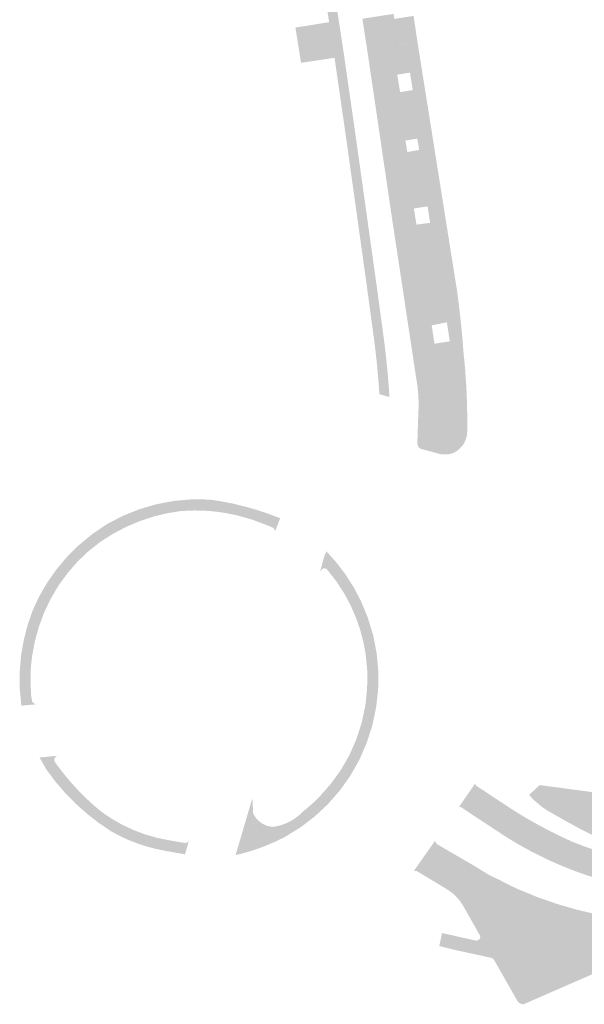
# Model space of a CAD drawing. Header units: inches. Extents: x 83221 to 84763, y 445855 to 447258.
# Tile 31 of 58: x 84087 to 84163, y 445867 to 445998. Entities that reach past the tile are written whole.
import ezdxf

# ---------------------------------------------------------------- set-up
doc = ezdxf.new("R2010")
doc.units = ezdxf.units.IN
doc.header["$MEASUREMENT"] = 0

msp = doc.modelspace()

# ---------------------------------------------------------------- hatches: boundary and pattern name
for points in [[(84122.43, 446045.43), (84129.84, 445997.83), (84128.55, 445997.63), (84121.14, 446045.23), (84119.71, 446054.46), (84120.99, 446054.66), (84122.43, 446045.43), (84122.43, 446045.43)], [(84139.8, 445998.47), (84140.3, 445995.1), (84133.61, 445994.02), (84132.98, 445998.09), (84135.75, 445998.52), (84137.13, 445998.73), (84137.24, 445998.07), (84139.8, 445998.47), (84139.8, 445998.47)], [(84129.84, 445997.83), (84130.56, 445993.08), (84129.27, 445992.89), (84126.1, 445992.41), (84124.81, 445992.22), (84124.06, 445996.92), (84125.74, 445997.18), (84128.55, 445997.63), (84129.84, 445997.83), (84129.84, 445997.83)], [(84141.09, 445970.8), (84143.22, 445957.47), (84142.21, 445957.26), (84142.58, 445954.82), (84143.6, 445954.98), (84143.71, 445945.59), (84140.47, 445946.53), (84140.47, 445946.76), (84140.46, 445946.99), (84140.46, 445947.22), (84140.45, 445947.44), (84140.44, 445947.67), (84140.43, 445947.9), (84140.4, 445948.31), (84140.36, 445948.72), (84140.32, 445949.13), (84140.26, 445949.54), (84140.2, 445949.95), (84140.13, 445950.36), (84136.93, 445971.49), (84133.61, 445994.02), (84138.1, 445994.74), (84138.47, 445990.78), (84137.62, 445990.65), (84138.01, 445988.32), (84138.85, 445988.46), (84139.5, 445982), (84138.71, 445981.87), (84138.97, 445980.34), (84139.76, 445980.48), (84140.75, 445972.97), (84139.84, 445972.83), (84140.18, 445970.67), (84141.09, 445970.8)], [(84145.57, 445961.98), (84145.73, 445960.77), (84145.88, 445959.56), (84146.02, 445958.35), (84146.19, 445956.72), (84146.34, 445955.1), (84146.46, 445953.47), (84146.57, 445952.47), (84146.66, 445951.47), (84146.73, 445950.47), (84146.83, 445948.99), (84146.89, 445947.52), (84146.93, 445946.04), (84146.95, 445944.65), (84143.71, 445945.59), (84143.6, 445954.98), (84144.62, 445955.13), (84144.23, 445957.68), (84143.22, 445957.47), (84141.09, 445970.8), (84142, 445970.92), (84141.66, 445973.11), (84140.75, 445972.97), (84139.76, 445980.48), (84140.55, 445980.62), (84140.29, 445982.13), (84139.5, 445982), (84138.85, 445988.46), (84139.69, 445988.6), (84139.32, 445990.91), (84138.47, 445990.78), (84138.1, 445994.74), (84140.3, 445995.1), (84145.57, 445961.98)], [(84132.1, 445982.36), (84134.84, 445962.83), (84135.78, 445955.9), (84135.87, 445955.24), (84135.95, 445954.57), (84136.03, 445953.91), (84136.11, 445953.24), (84136.18, 445952.57), (84136.24, 445951.91), (84136.29, 445951.43), (84136.34, 445950.96), (84136.38, 445950.48), (84136.42, 445950), (84136.46, 445949.53), (84136.5, 445949.05), (84136.58, 445947.72), (84135.25, 445948.11), (84135.16, 445949.33), (84135.06, 445950.56), (84134.95, 445951.78), (84134.81, 445953.1), (84134.66, 445954.41), (84134.49, 445955.73), (84133.55, 445962.65), (84130.82, 445982.18), (84129.27, 445992.89), (84130.56, 445993.08), (84132.1, 445982.36), (84132.1, 445982.36)], [(84146.95, 445944.65), (84146.96, 445944.01), (84146.94, 445943.03), (84146.92, 445942.77), (84146.87, 445942.5), (84146.81, 445942.25), (84146.72, 445942), (84146.61, 445941.75), (84146.49, 445941.52), (84146.34, 445941.3), (84146.18, 445941.1), (84146, 445940.91), (84145.81, 445940.73), (84145.6, 445940.57), (84145.39, 445940.43), (84145.17, 445940.32), (84144.94, 445940.23), (84144.71, 445940.16), (84144.47, 445940.11), (84144.23, 445940.08), (84143.94, 445940.07), (84143.66, 445940.08), (84143.38, 445940.12), (84143.1, 445940.19), (84140.64, 445940.86), (84140.58, 445940.93), (84140.52, 445940.99), (84140.47, 445941.06), (84140.43, 445941.13), (84140.39, 445941.21), (84140.36, 445941.29), (84140.34, 445941.38), (84140.32, 445941.46), (84140.31, 445941.55), (84140.3, 445941.64), (84140.47, 445946.53), (84146.95, 445944.65), (84146.95, 445944.65)], [(84087.56, 445906.62), (84087.35, 445908.87), (84087.34, 445911.12), (84087.53, 445913.36), (84087.89, 445915.41), (84088.41, 445917.41), (84089.09, 445919.37), (84089.96, 445921.21), (84090.98, 445922.98), (84092.15, 445924.65), (84093.44, 445926.22), (84095.12, 445927.92), (84096.96, 445929.44), (84098.93, 445930.78), (84101.05, 445931.89), (84103.27, 445932.78), (84105.56, 445933.45), (84107.89, 445933.89), (84110.26, 445934.1), (84112.63, 445934.07), (84114.24, 445933.82), (84115.84, 445933.51), (84117.42, 445933.12), (84118.98, 445932.68), (84120.51, 445932.16), (84122.03, 445931.59), (84121.82, 445931.05), (84120.34, 445931.66), (84118.82, 445932.2), (84117.28, 445932.66), (84115.73, 445933.05), (84114.17, 445933.36), (84112.59, 445933.6), (84110.27, 445933.59), (84107.96, 445933.37), (84105.68, 445932.94), (84103.44, 445932.3), (84101.26, 445931.45), (84099.17, 445930.41), (84097.25, 445929.06), (84095.46, 445927.54), (84093.83, 445925.86), (84092.58, 445924.34), (84091.47, 445922.72), (84090.48, 445921.02), (84089.63, 445919.25), (84088.93, 445917.31), (84088.39, 445915.31), (84088.04, 445913.28), (84087.86, 445911.08), (84087.89, 445908.87), (84088.13, 445906.68), (84087.56, 445906.62), (84087.56, 445906.62)], [(84088.13, 445906.68), (84087.89, 445908.87), (84087.86, 445911.08), (84088.04, 445913.28), (84088.39, 445915.31), (84088.93, 445917.31), (84089.63, 445919.25), (84090.48, 445921.02), (84091.47, 445922.72), (84092.58, 445924.34), (84093.83, 445925.86), (84095.46, 445927.54), (84097.25, 445929.06), (84099.17, 445930.41), (84101.26, 445931.45), (84103.44, 445932.3), (84105.68, 445932.94), (84107.96, 445933.37), (84110.27, 445933.59), (84112.59, 445933.6), (84114.17, 445933.36), (84115.73, 445933.05), (84117.28, 445932.66), (84118.82, 445932.2), (84120.34, 445931.66), (84121.82, 445931.05), (84121.29, 445929.68), (84121.3, 445929.72), (84121.31, 445929.77), (84121.32, 445929.81), (84121.32, 445929.86), (84121.32, 445929.91), (84121.31, 445929.95), (84121.3, 445930), (84121.29, 445930.04), (84121.27, 445930.09), (84121.25, 445930.13), (84121.23, 445930.17), (84121.2, 445930.21), (84121.17, 445930.24), (84121.13, 445930.27), (84121.1, 445930.3), (84121.06, 445930.33), (84121.02, 445930.35), (84120.09, 445930.73), (84118.2, 445931.43), (84116.26, 445931.98), (84114.28, 445932.36), (84112.48, 445932.56), (84110.67, 445932.62), (84108.87, 445932.55), (84107, 445932.25), (84105.17, 445931.81), (84103.38, 445931.22), (84101.53, 445930.44), (84099.75, 445929.5), (84098.05, 445928.42), (84096.51, 445927.2), (84095.09, 445925.85), (84093.79, 445924.37), (84092.57, 445922.71), (84091.51, 445920.93), (84090.61, 445919.07), (84089.91, 445917.19), (84089.37, 445915.25), (84089, 445913.27), (84088.9, 445912.42), (84088.82, 445911.58), (84088.78, 445910.73), (84088.84, 445908.11), (84088.99, 445907.24), (84089.01, 445907.18), (84089.04, 445907.13), (84089.08, 445907.08), (84089.12, 445907.04), (84089.17, 445906.99), (84089.21, 445906.95), (84089.27, 445906.92), (84089.32, 445906.89), (84089.38, 445906.86), (84089.44, 445906.84), (84089.5, 445906.82), (84089.57, 445906.81), (84088.13, 445906.68), (84088.13, 445906.68)], [(84128.18, 445927.18), (84129.53, 445925.68), (84130.75, 445924.07), (84131.84, 445922.36), (84132.78, 445920.58), (84133.71, 445918.33), (84134.42, 445916), (84134.88, 445913.61), (84135.1, 445911.2), (84135.08, 445908.79), (84134.81, 445906.39), (84134.3, 445903.98), (84133.54, 445901.64), (84132.56, 445899.38), (84131.37, 445897.29), (84129.98, 445895.33), (84128.4, 445893.52), (84126.62, 445891.86), (84124.67, 445890.38), (84122.59, 445889.1), (84121.16, 445888.42), (84119.69, 445887.81), (84118.2, 445887.29), (84117.5, 445887.09), (84116.81, 445886.9), (84116.1, 445886.73), (84116.28, 445887.36), (84116.87, 445887.47), (84117.46, 445887.61), (84118.04, 445887.76), (84119.52, 445888.24), (84120.95, 445888.84), (84122.33, 445889.56), (84123.87, 445890.47), (84125.34, 445891.5), (84126.73, 445892.64), (84128.03, 445893.88), (84129.58, 445895.65), (84130.94, 445897.57), (84132.11, 445899.61), (84133.06, 445901.82), (84133.79, 445904.12), (84134.29, 445906.47), (84134.56, 445908.83), (84134.59, 445911.2), (84134.4, 445913.56), (84134.08, 445915.32), (84133.63, 445917.04), (84133.04, 445918.73), (84132.32, 445920.37), (84131.42, 445922.05), (84130.38, 445923.65), (84129.22, 445925.17), (84127.93, 445926.58), (84128.18, 445927.18), (84128.18, 445927.18)], [(84127.93, 445926.58), (84129.22, 445925.17), (84130.38, 445923.65), (84131.42, 445922.05), (84132.32, 445920.37), (84133.04, 445918.73), (84133.63, 445917.04), (84134.08, 445915.32), (84134.4, 445913.56), (84134.59, 445911.2), (84134.56, 445908.83), (84134.29, 445906.47), (84133.79, 445904.12), (84133.06, 445901.82), (84132.11, 445899.61), (84130.94, 445897.57), (84129.58, 445895.65), (84128.03, 445893.88), (84126.73, 445892.64), (84125.34, 445891.5), (84123.87, 445890.47), (84122.33, 445889.56), (84120.95, 445888.84), (84119.52, 445888.24), (84118.04, 445887.76), (84117.46, 445887.61), (84116.87, 445887.47), (84116.28, 445887.36), (84118.33, 445894.33), (84118.43, 445892.31), (84118.55, 445892.07), (84118.69, 445891.84), (84118.85, 445891.62), (84119.03, 445891.42), (84119.23, 445891.24), (84119.44, 445891.07), (84119.66, 445890.92), (84119.9, 445890.8), (84120.14, 445890.69), (84120.39, 445890.61), (84120.65, 445890.55), (84120.91, 445890.51), (84121.17, 445890.49), (84121.74, 445890.61), (84122.31, 445890.77), (84122.85, 445890.98), (84123.36, 445891.22), (84123.84, 445891.51), (84124.29, 445891.83), (84124.72, 445892.18), (84125.12, 445892.57), (84125.87, 445893.19), (84126.59, 445893.84), (84127.28, 445894.52), (84128.79, 445896.23), (84130.12, 445898.08), (84131.26, 445900.05), (84132.18, 445902.16), (84132.89, 445904.36), (84133.37, 445906.62), (84133.61, 445908.87), (84133.64, 445911.13), (84133.43, 445913.39), (84133.12, 445915.08), (84132.68, 445916.75), (84132.11, 445918.38), (84131.42, 445919.97), (84130.52, 445921.64), (84129.47, 445923.24), (84128.3, 445924.73), (84128.27, 445924.77), (84128.24, 445924.79), (84128.21, 445924.82), (84128.17, 445924.84), (84128.14, 445924.86), (84128.1, 445924.88), (84128.06, 445924.89), (84128.02, 445924.9), (84127.98, 445924.91), (84127.94, 445924.91), (84127.89, 445924.91), (84127.85, 445924.91), (84127.81, 445924.9), (84127.77, 445924.89), (84127.73, 445924.87), (84127.69, 445924.86), (84127.66, 445924.83), (84127.62, 445924.81), (84127.59, 445924.78), (84127.56, 445924.75), (84127.53, 445924.72), (84127.51, 445924.68), (84127.49, 445924.65), (84127.47, 445924.61), (84127.46, 445924.57), (84127.37, 445924.59), (84127.93, 445926.58), (84127.93, 445926.58)], [(84090.51, 445899.78), (84091.28, 445898.45), (84092.47, 445896.87), (84093.76, 445895.38), (84095.15, 445893.97), (84096.62, 445892.65), (84098.18, 445891.44), (84099.81, 445890.32), (84100.82, 445889.77), (84101.85, 445889.28), (84102.91, 445888.84), (84104.18, 445888.41), (84105.48, 445888.07), (84106.79, 445887.8), (84109.51, 445887.37), (84109.35, 445886.83), (84106.72, 445887.3), (84105.37, 445887.58), (84104.04, 445887.94), (84102.73, 445888.39), (84101.65, 445888.82), (84100.59, 445889.32), (84099.56, 445889.87), (84097.88, 445891), (84096.29, 445892.24), (84094.78, 445893.59), (84093.38, 445895.02), (84092.08, 445896.54), (84090.88, 445898.15), (84089.98, 445899.73), (84090.51, 445899.78), (84090.51, 445899.78)], [(84092.35, 445899.95), (84092.3, 445899.93), (84092.26, 445899.91), (84092.21, 445899.88), (84092.17, 445899.85), (84092.13, 445899.81), (84092.1, 445899.78), (84092.07, 445899.73), (84092.04, 445899.69), (84092.02, 445899.64), (84092, 445899.59), (84091.98, 445899.54), (84091.97, 445899.49), (84091.96, 445899.44), (84091.96, 445899.39), (84091.96, 445899.33), (84091.97, 445899.28), (84091.98, 445899.23), (84092, 445899.18), (84092.02, 445899.13), (84092.05, 445899.08), (84092.08, 445899.04), (84092.11, 445899), (84092.59, 445898.36), (84093.41, 445897.3), (84094.27, 445896.29), (84095.18, 445895.3), (84096.14, 445894.34), (84097.14, 445893.42), (84098.17, 445892.54), (84099.55, 445891.6), (84101, 445890.77), (84102.51, 445890.06), (84104.09, 445889.47), (84105.71, 445889.01), (84107.37, 445888.68), (84109.34, 445888.34), (84109.39, 445888.34), (84109.44, 445888.35), (84109.49, 445888.36), (84109.54, 445888.37), (84109.59, 445888.39), (84109.63, 445888.41), (84109.68, 445888.44), (84109.71, 445888.47), (84109.75, 445888.5), (84109.78, 445888.54), (84109.81, 445888.57), (84109.84, 445888.61), (84109.86, 445888.66), (84109.88, 445888.7), (84109.9, 445888.74), (84109.51, 445887.37), (84106.79, 445887.8), (84105.48, 445888.07), (84104.18, 445888.41), (84102.91, 445888.84), (84101.85, 445889.28), (84100.82, 445889.77), (84099.81, 445890.32), (84098.18, 445891.44), (84096.62, 445892.65), (84095.15, 445893.97), (84093.76, 445895.38), (84092.47, 445896.87), (84091.28, 445898.45), (84090.51, 445899.78), (84092.35, 445899.95), (84092.35, 445899.95)], [(84152.92, 445892.82), (84153.14, 445892.68), (84153.35, 445892.54), (84153.57, 445892.41), (84153.79, 445892.27), (84154.01, 445892.14), (84154.24, 445892), (84152.37, 445888.99), (84152.13, 445889.15), (84151.88, 445889.3), (84151.64, 445889.46), (84151.4, 445889.62), (84151.16, 445889.78), (84150.92, 445889.94), (84149.19, 445891.08), (84146.27, 445893.01), (84146.24, 445893.03), (84146.21, 445893.05), (84146.18, 445893.07), (84146.14, 445893.09), (84146.11, 445893.1), (84146.07, 445893.12), (84146.03, 445893.12), (84145.99, 445893.13), (84145.95, 445893.13), (84145.9, 445893.12), (84145.86, 445893.12), (84145.82, 445893.1), (84148.02, 445896.29), (84148.02, 445896.25), (84148.02, 445896.22), (84148.03, 445896.18), (84148.04, 445896.14), (84148.06, 445896.11), (84148.07, 445896.07), (84148.09, 445896.04), (84148.12, 445896.01), (84148.15, 445895.98), (84148.18, 445895.95), (84148.21, 445895.92), (84148.25, 445895.9), (84150.93, 445894.13), (84152.92, 445892.82), (84152.92, 445892.82)], [(84156.6, 445896.05), (84156.96, 445895.69), (84157.33, 445895.35), (84157.71, 445895.02), (84158.13, 445894.69), (84158.55, 445894.38), (84158.99, 445894.09), (84159.62, 445893.75), (84160.26, 445893.41), (84160.89, 445893.07), (84161.72, 445892.62), (84162.55, 445892.16), (84163.38, 445891.71), (84164.71, 445891.06), (84166.05, 445890.44), (84167.4, 445889.86), (84168.83, 445889.3), (84170.28, 445888.77), (84171.74, 445888.28), (84181.23, 445885.05), (84181.38, 445885), (84181.53, 445884.94), (84181.69, 445884.89), (84181.85, 445884.85), (84182.01, 445884.82), (84182.17, 445884.79), (84182.34, 445884.77), (84182.5, 445884.75), (84182.67, 445884.74), (84182.83, 445884.73), (84183, 445884.73), (84183.16, 445884.73), (84182, 445884.64), (84180.83, 445884.58), (84179.66, 445884.56), (84178.33, 445884.58), (84177.01, 445884.64), (84175.68, 445884.76), (84174.77, 445884.88), (84173.87, 445885), (84172.96, 445885.14), (84171.95, 445885.31), (84170.95, 445885.49), (84169.95, 445885.68), (84169.99, 445885.67), (84170.04, 445885.67), (84170.08, 445885.68), (84170.13, 445885.69), (84170.17, 445885.7), (84170.22, 445885.71), (84170.26, 445885.73), (84170.3, 445885.76), (84170.34, 445885.78), (84170.37, 445885.81), (84170.41, 445885.84), (84170.44, 445885.88), (84170.46, 445885.92), (84170.49, 445885.96), (84170.51, 445886), (84170.52, 445886.04), (84170.53, 445886.09), (84170.54, 445886.13), (84170.54, 445886.18), (84170.54, 445886.22), (84170.53, 445886.26), (84170.52, 445886.31), (84170.5, 445886.35), (84170.48, 445886.39), (84170.46, 445886.43), (84170.44, 445886.47), (84170.41, 445886.5), (84170.38, 445886.53), (84170.34, 445886.56), (84170.3, 445886.59), (84170.26, 445886.61), (84170.22, 445886.62), (84166.53, 445888.12), (84165.77, 445888.43), (84165.01, 445888.76), (84164.26, 445889.1), (84163.49, 445889.47), (84162.73, 445889.84), (84161.97, 445890.23), (84160.21, 445891.18), (84157.59, 445892.68), (84157.11, 445893), (84156.65, 445893.35), (84156.21, 445893.72), (84155.85, 445894.04), (84155.51, 445894.39), (84155.19, 445894.75), (84156.6, 445896.05), (84156.6, 445896.05)], [(84198.82, 445888.13), (84187.06, 445885.57), (84187.16, 445885.11), (84186.16, 445884.96), (84183.16, 445884.73), (84183, 445884.73), (84182.83, 445884.73), (84182.67, 445884.74), (84182.5, 445884.75), (84182.34, 445884.77), (84182.17, 445884.79), (84182.01, 445884.82), (84181.85, 445884.85), (84181.69, 445884.89), (84181.53, 445884.94), (84181.38, 445885), (84181.23, 445885.05), (84171.74, 445888.28), (84170.28, 445888.77), (84168.83, 445889.3), (84167.4, 445889.86), (84166.05, 445890.44), (84164.71, 445891.06), (84163.38, 445891.71), (84162.55, 445892.16), (84161.72, 445892.62), (84160.89, 445893.07), (84160.26, 445893.41), (84159.62, 445893.75), (84158.99, 445894.09), (84158.55, 445894.38), (84158.13, 445894.69), (84157.71, 445895.02), (84157.33, 445895.35), (84156.96, 445895.69), (84156.6, 445896.05), (84167.17, 445894.64), (84167.05, 445894.57), (84166.94, 445894.48), (84166.84, 445894.39), (84166.75, 445894.28), (84166.67, 445894.17), (84166.59, 445894.06), (84166.53, 445893.93), (84166.48, 445893.8), (84166.46, 445893.72), (84166.44, 445893.63), (84166.42, 445893.54), (84166.42, 445893.45), (84166.42, 445893.37), (84166.44, 445893.28), (84166.45, 445893.19), (84166.48, 445893.11), (84166.51, 445893.03), (84166.56, 445892.94), (84166.6, 445892.87), (84166.66, 445892.8), (84166.72, 445892.73), (84166.78, 445892.67), (84166.86, 445892.61), (84166.93, 445892.56), (84167.01, 445892.52), (84167.1, 445892.49), (84169.69, 445891.44), (84171.55, 445890.78), (84176.31, 445889.16), (84179.2, 445888.31), (84182.08, 445887.54), (84182.49, 445887.45), (84182.91, 445887.39), (84183.33, 445887.37), (84183.74, 445887.38), (84184.16, 445887.43), (84184.57, 445887.51), (84184.98, 445887.62), (84185.37, 445887.77), (84185.76, 445887.96), (84186.12, 445888.17), (84186.3, 445888.3), (84198.91, 445889.56), (84198.82, 445888.13)], [(84206.65, 445889.61), (84187.33, 445881.2), (84187.3, 445881.22), (84187.24, 445881.28), (84187.16, 445881.33), (84187.08, 445881.37), (84187, 445881.41), (84186.91, 445881.44), (84186.82, 445881.46), (84186.74, 445881.47), (84186.64, 445881.48), (84186.55, 445881.47), (84185.04, 445881.31), (84183.52, 445881.19), (84182, 445881.11), (84180.51, 445881.07), (84179.02, 445881.07), (84177.53, 445881.11), (84176.37, 445881.2), (84175.2, 445881.31), (84174.04, 445881.44), (84172.69, 445881.63), (84171.34, 445881.85), (84170, 445882.1), (84168.95, 445882.33), (84167.9, 445882.57), (84166.86, 445882.84), (84165.83, 445883.12), (84164.8, 445883.43), (84163.78, 445883.76), (84162.67, 445884.12), (84161.56, 445884.51), (84160.47, 445884.92), (84159.39, 445885.36), (84158.32, 445885.83), (84157.26, 445886.32), (84156.71, 445886.59), (84156.17, 445886.86), (84155.62, 445887.14), (84155.09, 445887.42), (84154.55, 445887.72), (84154.02, 445888.02), (84153.74, 445888.17), (84153.47, 445888.33), (84153.19, 445888.49), (84152.92, 445888.66), (84152.64, 445888.83), (84152.37, 445888.99), (84154.24, 445892), (84155.07, 445891.51), (84155.91, 445891.03), (84156.76, 445890.56), (84158.1, 445889.86), (84159.47, 445889.19), (84160.84, 445888.55), (84162.11, 445888.05), (84163.38, 445887.59), (84164.66, 445887.14), (84165.94, 445886.74), (84167.23, 445886.36), (84168.53, 445886.01), (84169.95, 445885.68), (84170.95, 445885.49), (84171.95, 445885.31), (84172.96, 445885.14), (84173.87, 445885), (84174.77, 445884.88), (84175.68, 445884.76), (84177.01, 445884.64), (84178.33, 445884.58), (84179.66, 445884.56), (84180.83, 445884.58), (84182, 445884.64), (84183.16, 445884.73), (84186.16, 445884.96), (84187.16, 445885.11), (84198.92, 445887.66), (84200.9, 445888.14), (84206.65, 445889.61), (84206.65, 445889.61)], [(84149.17, 445884.5), (84146.72, 445880.5), (84145.78, 445881.07), (84145.64, 445881.01), (84145.53, 445881.13), (84145.42, 445881.25), (84145.3, 445881.37), (84145.18, 445881.48), (84145.06, 445881.59), (84144.93, 445881.7), (84144.14, 445882.25), (84140.31, 445884.55), (84140.27, 445884.58), (84140.22, 445884.6), (84140.18, 445884.61), (84140.14, 445884.62), (84140.09, 445884.63), (84140.04, 445884.63), (84140, 445884.63), (84139.95, 445884.63), (84139.9, 445884.62), (84139.86, 445884.6), (84139.81, 445884.59), (84142.7, 445888.69), (84142.7, 445888.63), (84142.7, 445888.57), (84142.71, 445888.52), (84142.72, 445888.47), (84142.74, 445888.42), (84142.76, 445888.37), (84142.79, 445888.33), (84142.82, 445888.29), (84142.85, 445888.25), (84142.88, 445888.21), (84146.38, 445886.17), (84147.69, 445885.41), (84149.17, 445884.5), (84149.17, 445884.5)], [(84180.6, 445878.27), (84168.66, 445873.07), (84167.89, 445873.16), (84167.17, 445873.26), (84166.46, 445873.37), (84165.75, 445873.49), (84165.1, 445873.62), (84164.45, 445873.77), (84163.8, 445873.93), (84159.2, 445874.09), (84158.03, 445874.15), (84156.86, 445874.22), (84155.7, 445874.3), (84154.55, 445874.39), (84153.41, 445874.5), (84152.26, 445874.61), (84151.84, 445874.65), (84151.42, 445874.7), (84151, 445874.75), (84150.59, 445874.81), (84150.18, 445874.88), (84149.77, 445874.96), (84148.06, 445875.35), (84148.11, 445875.35), (84148.17, 445875.35), (84148.22, 445875.35), (84148.27, 445875.36), (84148.32, 445875.38), (84148.37, 445875.4), (84148.41, 445875.42), (84148.45, 445875.44), (84148.49, 445875.47), (84148.53, 445875.5), (84148.57, 445875.54), (84148.6, 445875.58), (84148.62, 445875.62), (84148.64, 445875.65), (84148.65, 445875.69), (84148.66, 445875.74), (84148.67, 445875.78), (84148.67, 445875.82), (84148.67, 445875.86), (84148.67, 445875.9), (84148.66, 445875.95), (84148.65, 445875.99), (84148.63, 445876.03), (84148.62, 445876.06), (84148.6, 445876.1), (84148.57, 445876.14), (84146.56, 445879.7), (84146.43, 445879.93), (84146.29, 445880.16), (84146.14, 445880.38), (84145.98, 445880.6), (84145.82, 445880.81), (84145.64, 445881.01), (84145.78, 445881.07), (84146.72, 445880.5), (84149.17, 445884.5), (84149.48, 445884.31), (84149.8, 445884.12), (84150.12, 445883.95), (84150.45, 445883.79), (84150.78, 445883.63), (84151.12, 445883.48), (84151.57, 445883.25), (84152.02, 445883.02), (84152.47, 445882.79), (84152.92, 445882.57), (84153.38, 445882.35), (84153.84, 445882.14), (84156.33, 445881.12), (84158.87, 445880.24), (84161.46, 445879.48), (84163.98, 445878.89), (84166.53, 445878.42), (84169.09, 445878.08), (84171.86, 445877.88), (84174.64, 445877.84), (84177.42, 445877.95), (84180.09, 445878.19), (84180.6, 445878.27), (84180.6, 445878.27)], [(84168.66, 445873.07), (84166.39, 445872.08), (84164.55, 445872.09), (84162.52, 445872.16), (84160.52, 445872.22), (84158.52, 445872.31), (84156.52, 445872.44), (84154.41, 445872.6), (84152.3, 445872.81), (84150.19, 445873.04), (84145.28, 445874.11), (84144.36, 445874.34), (84143.21, 445874.62), (84143.6, 445876.35), (84143.69, 445876.33), (84148.06, 445875.35), (84149.77, 445874.96), (84150.18, 445874.88), (84150.59, 445874.81), (84151, 445874.75), (84151.42, 445874.7), (84151.84, 445874.65), (84152.26, 445874.61), (84153.41, 445874.5), (84154.55, 445874.39), (84155.7, 445874.3), (84156.86, 445874.22), (84158.03, 445874.15), (84159.2, 445874.09), (84163.8, 445873.93), (84164.45, 445873.77), (84165.1, 445873.62), (84165.75, 445873.49), (84166.46, 445873.37), (84167.17, 445873.26), (84167.89, 445873.16), (84168.66, 445873.07), (84168.66, 445873.07)], [(84166.39, 445872.08), (84154.42, 445866.86), (84154.42, 445866.86), (84154.33, 445866.87), (84154.24, 445866.89), (84154.15, 445866.92), (84154.06, 445866.95), (84153.98, 445866.99), (84153.9, 445867.04), (84153.82, 445867.1), (84153.75, 445867.16), (84153.69, 445867.23), (84153.63, 445867.31), (84153.58, 445867.39), (84150.5, 445872.81), (84150.19, 445873.04), (84152.3, 445872.81), (84154.41, 445872.6), (84156.52, 445872.44), (84158.52, 445872.31), (84160.52, 445872.22), (84162.52, 445872.16), (84164.55, 445872.09), (84166.39, 445872.08), (84166.39, 445872.08)]]:
    msp.add_hatch(color=256).paths.add_polyline_path(points, flags=0)

doc.saveas('drawing.dxf')
